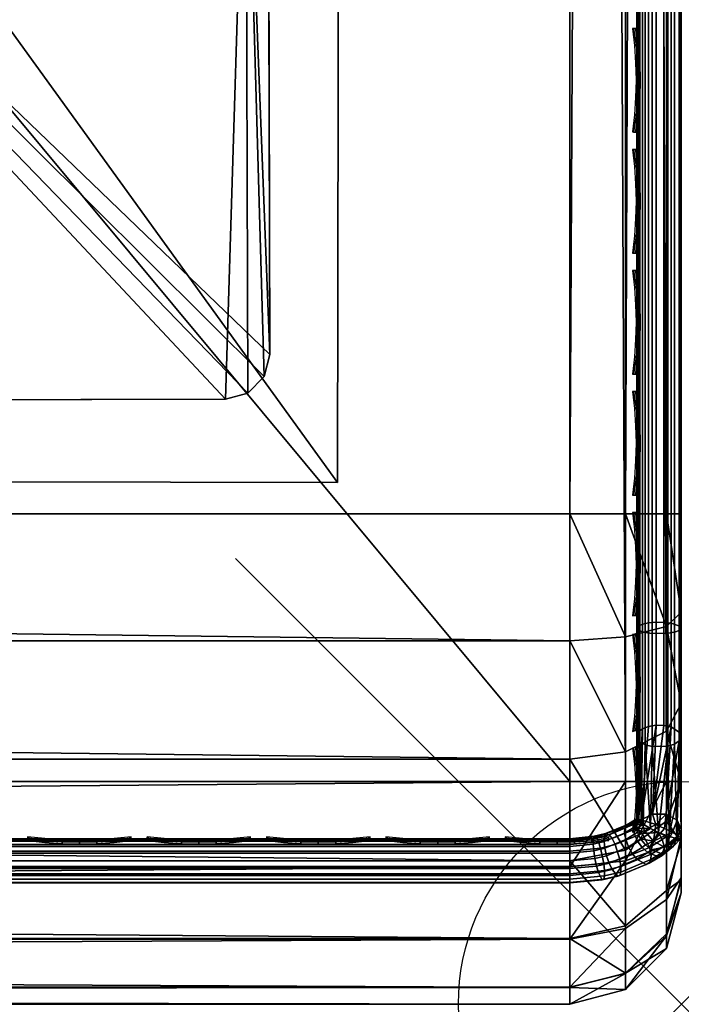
# Model space of a CAD drawing. Header units: inches. Extents: x 0 to 23, y -28 to 0.
# Tile 11 of 77: x 21.5 to 23, y -28 to -25.8. Entities that reach past the tile are written whole.
import ezdxf

# ---------------------------------------------------------------- set-up
doc = ezdxf.new("R2010")
doc.units = ezdxf.units.IN
doc.header["$LTSCALE"] = 0.03937
doc.header["$MEASUREMENT"] = 0
doc.header["$PDMODE"] = 35
doc.header["$PDSIZE"] = 1
for name, color, linetype in [('A-FURN-3-NODE', 7, 'Continuous'), ('A-FURN-3-ST', 151, 'Continuous'), ('A-FURN-3-ST-LG', 252, 'Continuous'), ('A-FURN-3-ST-LGHW', 32, 'Continuous'), ('A-FURN-3-ST-SEAM', 250, 'Continuous'), ('A-FURN-3-STITCH', 15, 'Continuous')]:
    doc.layers.add(name, color=color, linetype=linetype)

msp = doc.modelspace()

# ---------------------------------------------------------------- linework, layer by layer
at = {"layer": 'A-FURN-3-NODE'}
msp.add_point((23, -28.01), dxfattribs=at)

# ---------------------------------------------------------------- meshes
at = {"layer": 'A-FURN-3-ST'}
mesh = msp.add_polyface(dxfattribs=at)
corners = [(0.25, -0.4912, 5), (22.75, -27.51, 5), (0.25, -27.51, 5), (0.125, -0.4912, 5.0335), (0.125, -27.51, 5.0335), (0.0335, -0.4912, 5.125), (0.0335, -27.51, 5.125), (0, -0.4912, 5.25), (0, -27.51, 5.25), (0.25, -27.7013, 5.0381), (0.125, -27.6885, 5.069), (0.0335, -27.6535, 5.1535), (0, -27.635, 5.2835), (0.25, -26.91, 18), (0.125, -26.91, 17.9665), (0.25, -27.1947, 17.9625), (0.125, -27.186, 17.9302), (0.25, -27.46, 17.8526), (0.125, -27.4433, 17.8236), (0.25, -27.6878, 17.6778), (0.125, -27.6641, 17.6541), (0.0335, -26.91, 17.875), (0.0335, -27.1624, 17.8418), (0.0335, -27.3975, 17.7444), (0.0335, -27.5994, 17.5894), (0, -26.91, 17.75), (0, -27.13, 17.721), (0, -27.335, 17.6361), (0, -27.511, 17.501), (0.0335, -27.7544, 17.3875), (0, -27.6461, 17.325), (0.0335, -1.1, 17.875), (0.125, -1.1, 17.9665), (0.25, -1.1, 18), (22.75, -27.6878, 17.6778), (22.75, -27.46, 17.8526), (22.75, -27.1947, 17.9625), (0, -27.7265, 5.375), (0, -27.76, 5.5), (0, -0.2412, 5.5002), (0, -0.25, 16.9007), (0, -27.76, 16.9), (0, -1.1, 17.75), (0, -27.731, 17.12)]
mesh.append_faces([[corners[k] for k in face] for face in [(0, 1, 2), (3, 2, 4), (5, 4, 6), (7, 6, 8), (9, 10, 2), (2, 10, 4), (4, 10, 11), (4, 11, 6), (6, 11, 8), (8, 11, 12), (13, 14, 15), (15, 14, 16), (15, 16, 17), (17, 16, 18), (17, 18, 19), (19, 18, 20), (14, 21, 16), (16, 21, 22), (16, 22, 23, 18), (18, 23, 24, 20), (21, 25, 22), (22, 25, 26), (22, 26, 23), (23, 26, 27), (23, 27, 24), (24, 27, 28), (24, 28, 29), (29, 28, 30), (31, 25, 21), (32, 21, 14), (33, 14, 13), (19, 34, 17), (17, 35, 15), (15, 36, 13), (2, 1, 9), (12, 37, 8), (8, 38, 39), (40, 38, 41), (42, 41, 25), (25, 41, 43), (25, 43, 30), (30, 28, 25), (25, 28, 27), (25, 27, 26)]])
mesh = msp.add_polyface(dxfattribs=at)
corners = [(0.25, -1.1, 18), (22.75, -1.1, 18), (0.25, -0.8154, 17.9626), (22.75, -0.8154, 17.9626), (0.25, -0.5502, 17.8528), (22.75, -0.5502, 17.8528), (0.25, -0.3225, 17.6781), (0.25, -0.2998, 5.0381), (22.75, -0.2998, 5.0381), (0.25, -0.4912, 5), (0.25, -27.51, 5), (0.125, -0.4912, 5.0335), (0.125, -27.51, 5.0335), (0.0335, -0.4912, 5.125), (0.0335, -27.51, 5.125), (0, -0.4912, 5.25), (0.125, -0.3126, 5.069), (0.0335, -0.3477, 5.1536), (0, -0.3662, 5.2835), (0, -1.1, 17.75), (0.0335, -1.1, 17.875), (0, -0.8801, 17.7211), (0.0335, -0.8478, 17.8418), (0, -0.6752, 17.6362), (0.0335, -0.6127, 17.7445), (0, -0.4992, 17.5013), (0.0335, -0.4108, 17.5897), (0, -0.3641, 17.3254), (0.125, -1.1, 17.9665), (0.125, -0.8241, 17.9302), (0.125, -0.567, 17.8238), (0.125, -0.3462, 17.6544), (0, -26.91, 17.75), (0.0335, -26.91, 17.875), (0.125, -26.91, 17.9665), (0, -27.51, 5.25), (0, -0.2412, 5.5002), (0, -0.2747, 5.3751), (0, -27.76, 5.5), (0, -0.25, 16.9007), (0, -27.76, 16.9), (0, -0.2791, 17.1205), (0.25, -26.91, 18)]
mesh.append_faces([[corners[k] for k in face] for face in [(0, 1, 2), (2, 3, 4), (4, 5, 6), (7, 8, 9), (9, 10, 11), (11, 12, 13), (13, 14, 15), (16, 7, 11), (11, 7, 9), (11, 13, 16), (16, 13, 17), (13, 15, 17), (17, 15, 18), (19, 20, 21), (21, 20, 22), (21, 22, 23), (23, 22, 24), (23, 24, 25), (25, 24, 26), (25, 26, 27), (20, 28, 22), (22, 28, 29), (22, 29, 30, 24), (24, 30, 31, 26), (28, 0, 29), (29, 0, 2), (29, 2, 30), (30, 2, 4), (30, 4, 31), (31, 4, 6), (19, 32, 20), (20, 33, 28), (28, 34, 0), (35, 36, 15), (15, 37, 18), (36, 38, 39), (39, 40, 19), (21, 23, 19), (19, 23, 25), (19, 25, 27), (27, 41, 19), (19, 41, 39), (42, 1, 0)]])
mesh = msp.add_polyface(dxfattribs=at)
corners = [(22.9665, -0.4912, 5.125), (23, -27.51, 5.25), (22.9665, -27.51, 5.125), (22.875, -0.4912, 5.0335), (22.875, -27.51, 5.0335), (22.75, -0.4912, 5), (22.75, -27.51, 5), (22.875, -27.6885, 5.069), (22.75, -27.7013, 5.0381), (22.9665, -27.6535, 5.1535), (23, -27.635, 5.2835), (23, -26.91, 17.75), (22.9665, -26.91, 17.875), (23, -27.13, 17.721), (22.9665, -27.1624, 17.8418), (23, -27.335, 17.6361), (22.9665, -27.3975, 17.7444), (23, -27.511, 17.501), (22.9665, -27.5994, 17.5894), (23, -27.6461, 17.325), (22.875, -26.91, 17.9665), (22.875, -27.186, 17.9302), (22.875, -27.4433, 17.8236), (22.875, -27.6641, 17.6541), (22.75, -26.91, 18), (22.75, -27.1947, 17.9625), (22.75, -27.46, 17.8526), (22.75, -27.6878, 17.6778), (22.875, -1.1, 17.9665), (22.9665, -1.1, 17.875), (23, -1.1, 17.75), (23, -0.2412, 5.5002), (23, -27.76, 5.5), (23, -27.7265, 5.375), (23, -0.25, 16.9007), (23, -27.76, 16.9), (23, -27.731, 17.12), (0.25, -27.46, 17.8526), (0.25, -27.1947, 17.9625), (0.25, -26.91, 18), (0.25, -27.7013, 5.0381), (22.75, -1.1, 18)]
mesh.append_faces([[corners[k] for k in face] for face in [(0, 1, 2), (3, 2, 4), (5, 4, 6), (7, 8, 4), (4, 8, 6), (4, 2, 7), (7, 2, 9), (2, 1, 9), (9, 1, 10), (11, 12, 13), (13, 12, 14), (13, 14, 15), (15, 14, 16), (15, 16, 17), (17, 16, 18), (17, 18, 19), (12, 20, 14), (14, 20, 21), (14, 21, 22, 16), (16, 22, 23, 18), (20, 24, 21), (21, 24, 25), (21, 25, 22), (22, 25, 26), (22, 26, 23), (23, 26, 27), (28, 24, 20), (29, 20, 12), (30, 12, 11), (1, 31, 32), (1, 32, 33), (32, 34, 35), (35, 30, 11), (13, 15, 11), (11, 15, 17), (11, 17, 19), (19, 36, 11), (11, 36, 35), (33, 10, 1), (37, 27, 26), (38, 26, 25), (39, 25, 24), (40, 6, 8), (24, 41, 39)]])
mesh = msp.add_polyface(dxfattribs=at)
corners = [(23, -0.4912, 5.25), (23, -27.51, 5.25), (22.9665, -0.4912, 5.125), (22.9665, -27.51, 5.125), (22.875, -0.4912, 5.0335), (22.875, -27.51, 5.0335), (22.75, -0.4912, 5), (22.875, -0.3126, 5.069), (22.9665, -0.3477, 5.1536), (23, -0.3662, 5.2835), (22.75, -1.1, 18), (22.875, -1.1, 17.9665), (22.75, -0.8154, 17.9626), (22.875, -0.8241, 17.9302), (22.75, -0.5502, 17.8528), (22.875, -0.567, 17.8238), (22.75, -0.3225, 17.6781), (22.875, -0.3462, 17.6544), (22.9665, -1.1, 17.875), (22.9665, -0.8478, 17.8418), (22.9665, -0.6127, 17.7445), (22.9665, -0.4108, 17.5897), (23, -1.1, 17.75), (23, -0.8801, 17.7211), (23, -0.6752, 17.6362), (23, -0.4992, 17.5013), (22.9665, -0.2559, 17.3879), (23, -0.3641, 17.3254), (22.75, -26.91, 18), (22.875, -26.91, 17.9665), (22.9665, -26.91, 17.875), (0.25, -0.8154, 17.9626), (0.25, -0.5502, 17.8528), (0.25, -0.3225, 17.6781), (0.25, -0.4912, 5), (22.75, -0.2998, 5.0381), (22.75, -27.51, 5), (23, -0.2412, 5.5002), (23, -0.2747, 5.3751), (23, -0.25, 16.9007), (23, -27.76, 5.5), (23, -27.76, 16.9), (23, -0.2791, 17.1205)]
mesh.append_faces([[corners[k] for k in face] for face in [(0, 1, 2), (2, 3, 4), (4, 5, 6), (6, 7, 4), (4, 7, 8), (4, 8, 2), (2, 8, 0), (0, 8, 9), (10, 11, 12), (12, 11, 13), (12, 13, 14), (14, 13, 15), (14, 15, 16), (16, 15, 17), (11, 18, 13), (13, 18, 19), (13, 19, 20, 15), (15, 20, 21, 17), (18, 22, 19), (19, 22, 23), (19, 23, 20), (20, 23, 24), (20, 24, 21), (21, 24, 25), (21, 25, 26), (26, 25, 27), (10, 28, 11), (11, 29, 18), (18, 30, 22), (31, 10, 12), (32, 12, 14), (33, 14, 16), (34, 35, 6), (6, 36, 34), (0, 37, 1), (9, 38, 0), (37, 39, 40), (41, 39, 22), (39, 42, 22), (22, 42, 27), (22, 27, 25), (25, 24, 22), (22, 24, 23)]])
mesh = msp.add_polyface(dxfattribs=at)
corners = [(0.25, -28.01, 5.5), (0.125, -27.9765, 5.5), (0.25, -27.9719, 5.3087), (0.125, -27.941, 5.3215), (0.25, -27.8636, 5.1464), (0.125, -27.8399, 5.1701), (0.25, -27.7013, 5.0381), (0.125, -27.6885, 5.069), (0, -27.635, 5.2835), (0.0335, -27.6535, 5.1535), (0.0335, -27.7752, 5.2348), (0, -27.7265, 5.375), (0.0335, -27.8565, 5.3565), (0, -27.76, 5.5), (0.0335, -27.885, 5.5), (0.25, -28.01, 16.9), (0.125, -27.9765, 16.9), (0.0335, -27.885, 16.9), (0, -27.76, 16.9), (0.25, -27.6878, 17.6778), (0.125, -27.6641, 17.6541), (0.25, -27.8626, 17.45), (0.125, -27.8336, 17.4333), (0.25, -27.9725, 17.1847), (0.125, -27.9402, 17.176), (0.0335, -27.8518, 17.1523), (0, -27.731, 17.12), (0.0335, -27.5994, 17.5894), (0.0335, -27.7544, 17.3875), (0, -27.6461, 17.325), (22.75, -28.01, 16.9), (22.75, -27.9725, 17.1847), (22.75, -27.8626, 17.45), (22.75, -27.7013, 5.0381), (22.75, -27.8636, 5.1464), (22.75, -27.9719, 5.3087), (0, -27.51, 5.25)]
mesh.append_faces([[corners[k] for k in face] for face in [(0, 1, 2), (2, 1, 3), (2, 3, 4), (4, 3, 5), (4, 5, 6), (6, 5, 7), (8, 9, 10), (8, 10, 11), (11, 10, 12), (11, 12, 13), (13, 12, 14), (14, 12, 3), (14, 3, 1), (5, 3, 12, 10), (5, 10, 9, 7), (0, 15, 1), (1, 15, 16), (1, 16, 14), (14, 16, 17), (14, 17, 13), (13, 17, 18), (19, 20, 21), (21, 20, 22), (21, 22, 23), (23, 22, 24), (23, 24, 15), (15, 24, 16), (16, 24, 25), (16, 25, 17), (17, 25, 26), (17, 26, 18), (20, 27, 28, 22), (22, 28, 25, 24), (28, 29, 25), (25, 29, 26), (15, 30, 23), (23, 31, 21), (21, 32, 19), (0, 30, 15), (6, 33, 4), (4, 34, 2), (2, 35, 0), (36, 11, 13)]])
mesh = msp.add_polyface(dxfattribs=at)
corners = [(23, -27.7265, 5.375), (23, -27.76, 5.5), (22.9665, -27.8565, 5.3565), (22.9665, -27.885, 5.5), (22.875, -27.9765, 5.5), (22.875, -27.941, 5.3215), (22.75, -28.01, 5.5), (22.75, -27.9719, 5.3087), (22.875, -27.8399, 5.1701), (22.75, -27.8636, 5.1464), (22.875, -27.6885, 5.069), (22.75, -27.7013, 5.0381), (22.9665, -27.6535, 5.1535), (22.9665, -27.7752, 5.2348), (23, -27.635, 5.2835), (23, -27.76, 16.9), (22.9665, -27.885, 16.9), (22.875, -27.9765, 16.9), (22.75, -28.01, 16.9), (23, -27.6461, 17.325), (22.9665, -27.5994, 17.5894), (22.9665, -27.7544, 17.3875), (23, -27.731, 17.12), (22.9665, -27.8518, 17.1523), (22.875, -27.9402, 17.176), (22.75, -27.9725, 17.1847), (22.875, -27.6641, 17.6541), (22.875, -27.8336, 17.4333), (22.75, -27.6878, 17.6778), (22.75, -27.8626, 17.45), (0.25, -27.9725, 17.1847), (0.25, -27.8626, 17.45), (0.25, -27.6878, 17.6778), (0.25, -28.01, 5.5), (0.25, -27.8636, 5.1464), (0.25, -27.9719, 5.3087)]
mesh.append_faces([[corners[k] for k in face] for face in [(0, 1, 2), (2, 1, 3), (2, 3, 4), (2, 4, 5), (5, 4, 6), (5, 6, 7), (5, 7, 8), (8, 7, 9), (8, 9, 10), (10, 9, 11), (10, 12, 13, 8), (8, 13, 2, 5), (12, 14, 13), (13, 14, 0), (13, 0, 2), (1, 15, 3), (3, 15, 16), (3, 16, 4), (4, 16, 17), (4, 17, 6), (6, 17, 18), (19, 20, 21), (19, 21, 22), (22, 21, 23), (22, 23, 15), (15, 23, 16), (16, 23, 24), (16, 24, 17), (17, 24, 25), (17, 25, 18), (20, 26, 27, 21), (21, 27, 24, 23), (26, 28, 27), (27, 28, 29), (27, 29, 24), (24, 29, 25), (30, 18, 25), (31, 25, 29), (32, 29, 28), (6, 18, 33), (34, 11, 9), (35, 9, 7), (33, 7, 6)]])
at = {"layer": 'A-FURN-3-ST-LG'}
mesh = msp.add_polyface(dxfattribs=at)
corners = [(20.1229, -24.672, 4.7963), (21.972, -24.6536, 4.7963), (20.1727, -24.6586, 4.7963), (22.022, -24.6669, 4.7963), (22.0587, -24.7036, 4.7963), (22.0722, -24.7538, 4.7963), (22.0772, -26.552, 4.7963), (22.064, -26.602, 4.7963), (22.0275, -26.6387, 4.7963), (21.9776, -26.6522, 4.7963), (20.1793, -26.6572, 4.7963), (20.129, -26.644, 4.7963), (20.0922, -26.6075, 4.7963), (20.0786, -26.5576, 4.7963), (20.0736, -24.7582, 4.7963), (20.0867, -24.7084, 4.7963), (22.0275, -26.6387, 0), (21.9776, -26.6522, 0), (22.064, -26.602, 0), (22.0772, -26.552, 0), (20.679, -26.6558, 0), (20.6287, -26.6426, 0), (20.5918, -26.6061, 0), (20.5782, -26.5562, 0), (21.9734, -25.1533, 0), (22.0234, -25.1666, 0), (22.0601, -25.2033, 0), (22.0736, -25.2535, 0), (20.6737, -25.1569, 0), (20.624, -25.1703, 0), (20.5878, -25.2067, 0), (20.5746, -25.2565, 0), (20.575, -25.389, 0)]
mesh.append_faces([[corners[k] for k in face] for face in [(16, 9, 17), (16, 8, 9), (6, 18, 19), (6, 7, 18), (10, 17, 9), (10, 20, 17), (11, 20, 10), (11, 21, 20), (12, 21, 11), (12, 22, 21), (13, 22, 12), (13, 23, 22), (3, 24, 1), (3, 25, 24), (4, 25, 3), (4, 26, 25), (27, 4, 5), (27, 26, 4), (5, 19, 27), (5, 6, 19), (2, 24, 28), (2, 1, 24), (29, 2, 28), (29, 0, 2), (30, 0, 29), (30, 15, 0), (31, 15, 30), (31, 14, 15), (23, 14, 31), (23, 13, 14)]])
mesh.append_faces([[corners[k] for k in face] for face in [(0, 1, 2), (18, 8, 16), (25, 28, 24), (25, 22, 23)]], dxfattribs={"vtx0": -1})
mesh.append_faces([[corners[k] for k in face] for face in [(25, 32, 31)]], dxfattribs={"vtx0": -1, "vtx1": -1})
mesh.append_faces([[corners[k] for k in face] for face in [(0, 3, 1), (0, 4, 3), (0, 5, 4), (0, 6, 5), (0, 7, 6), (0, 8, 7), (0, 9, 8), (0, 10, 9), (0, 11, 10), (0, 12, 11), (0, 13, 12), (0, 14, 13), (25, 29, 28), (25, 30, 29), (25, 21, 22), (25, 20, 21), (25, 17, 20), (25, 16, 17), (25, 18, 16), (25, 19, 18), (25, 27, 19)]], dxfattribs={"vtx0": -1, "vtx2": -1})
mesh.append_faces([[corners[k] for k in face] for face in [(23, 31, 32), (25, 23, 32)]], dxfattribs={"vtx1": -1, "vtx2": -1})
mesh.append_faces([[corners[k] for k in face] for face in [(0, 15, 14), (18, 7, 8), (25, 31, 30), (25, 26, 27)]], dxfattribs={"vtx2": -1})
at = {"layer": 'A-FURN-3-ST-LGHW'}
mesh = msp.add_polyface(dxfattribs=at)
corners = [(22.2328, -24.5906, 5), (19.8548, -23.5557, 5), (20.1987, -23.6378, 5), (19.5064, -23.6165, 5), (19.2106, -23.8103, 5), (19.0158, -24.1054, 5), (18.9538, -24.4536, 5), (19.0347, -24.7979, 5), (19.9805, -26.8352, 5), (22.229, -26.8391, 5), (20.1987, -23.6378, 4.7502), (19.8548, -23.5557, 4.7502), (19.5064, -23.6165, 4.7502), (19.2106, -23.8103, 4.7502), (19.0158, -24.1054, 4.7502), (18.9538, -24.4536, 4.7502), (19.0347, -24.7979, 4.7502), (22.2328, -24.5906, 4.7502), (22.229, -26.8391, 4.7502), (19.9805, -26.8352, 4.7502)]
mesh.append_faces([[corners[k] for k in face] for face in [(2, 10, 1), (10, 11, 1), (1, 11, 3), (11, 12, 3), (3, 12, 4), (12, 13, 4), (4, 13, 5), (13, 14, 5), (5, 14, 6), (14, 15, 6), (7, 6, 16), (6, 15, 16), (8, 7, 19), (7, 16, 19), (17, 10, 0), (10, 2, 0)]])
mesh.append_faces([[corners[k] for k in face] for face in [(2, 1, 0), (10, 17, 11), (9, 8, 18), (0, 9, 17)]], dxfattribs={"vtx1": -1})
mesh.append_faces([[corners[k] for k in face] for face in [(1, 3, 0), (3, 4, 0), (4, 5, 0), (5, 6, 0), (6, 7, 0), (7, 8, 0), (17, 18, 11), (18, 19, 11), (19, 16, 11), (16, 15, 11), (15, 14, 11), (14, 13, 11)]], dxfattribs={"vtx1": -1, "vtx2": -1})
mesh.append_faces([[corners[k] for k in face] for face in [(8, 9, 0), (13, 12, 11), (8, 19, 18), (9, 18, 17)]], dxfattribs={"vtx2": -1})
at = {"layer": 'A-FURN-3-ST-SEAM'}
mesh = msp.add_polyface(dxfattribs=at)
corners = [(22.9035, -27.1614, 17.8498), (22.9, -27.1658, 17.8666), (22.9, -27.0951, 17.8825), (22.9035, -26.91, 17.8826), (22.9, -26.91, 17.9), (22.9035, -23.3349, 17.8826), (22.9, -23.3349, 17.9), (22.9035, -19.7597, 17.8826), (22.9, -19.7597, 17.9), (22.9035, -16.1846, 17.8826), (22.9, -16.1846, 17.9), (22.9035, -12.6094, 17.8826), (22.9071, -16.1846, 17.9255), (22.9, -12.6094, 17.9), (22.9071, -19.7597, 17.9255), (22.9071, -26.91, 17.9255), (0.1, -26.91, 17.9), (0.0929, -26.91, 17.9255), (0.1, -27.0951, 17.8825), (0.0929, -27.1082, 17.906), (0.1, -27.1032, 17.881), (0.0929, -19.7597, 17.9255), (0.1, -19.7597, 17.9), (0.0929, -12.6094, 17.9255), (0.1, -12.6094, 17.9), (0.0812, -12.6094, 17.939), (0.0812, -19.7597, 17.939), (0.0812, -26.91, 17.939), (0.0812, -27.1108, 17.9192), (0.0872, -12.6094, 17.8675), (0.0965, -12.6094, 17.8826), (0.0965, -19.7597, 17.8826), (0.0872, -19.7597, 17.8675), (0.0965, -26.91, 17.8826), (0.0872, -26.91, 17.8675), (0.0965, -27.0999, 17.8639), (0.0872, -27.097, 17.8491)]
mesh.append_faces([[corners[k] for k in face] for face in [(0, 1, 2), (0, 2, 3), (3, 2, 4), (3, 4, 5), (5, 4, 6), (5, 6, 7), (7, 6, 8), (7, 8, 9), (9, 8, 10), (9, 10, 11), (12, 13, 10), (14, 10, 8), (15, 6, 4), (15, 4, 2), (16, 17, 18), (18, 17, 19), (18, 19, 20), (17, 16, 21), (21, 16, 22), (21, 22, 23), (23, 22, 24), (23, 25, 26, 21), (21, 26, 27, 17), (17, 27, 28, 19), (29, 30, 31, 32), (32, 31, 33, 34), (34, 33, 35, 36), (30, 24, 31), (31, 24, 22), (31, 22, 33), (33, 22, 16), (33, 16, 18), (33, 18, 35), (35, 18, 20)]])
mesh = msp.add_polyface(dxfattribs=at)
corners = [(22.9433, -27.1531, 17.8187), (22.9266, -27.1546, 17.8243), (22.9266, -26.91, 17.8563), (22.9433, -26.91, 17.8505), (22.9266, -23.3349, 17.8563), (22.9433, -23.3349, 17.8505), (22.9266, -19.7597, 17.8563), (22.9433, -19.7597, 17.8505), (22.9035, -19.7597, 17.8826), (22.9128, -19.7597, 17.8675), (22.9128, -23.3349, 17.8675), (22.9035, -23.3349, 17.8826), (22.9128, -26.91, 17.8675), (22.9035, -26.91, 17.8826), (22.9128, -27.1575, 17.8352), (22.9035, -27.1614, 17.8498), (22.9981, -19.7597, 17.8868), (22.9997, -19.7597, 17.9045), (22.9997, -23.3349, 17.9045), (22.9981, -23.3349, 17.8868), (22.9997, -26.91, 17.9045), (22.9981, -26.91, 17.8868), (22.9997, -27.167, 17.871), (22.9981, -27.1624, 17.8538), (22.9949, -19.7597, 17.9217), (22.9949, -23.3349, 17.9217), (22.9949, -26.91, 17.9217), (22.9949, -27.1714, 17.8876), (22.9345, -19.7597, 17.9472), (22.9188, -19.7597, 17.939), (22.9188, -23.3349, 17.939), (22.9345, -23.3349, 17.9472), (22.9188, -26.91, 17.939), (22.9345, -26.91, 17.9472), (22.9188, -27.1758, 17.9043), (22.9345, -27.1779, 17.9122), (22.9071, -23.3349, 17.9255), (22.9071, -26.91, 17.9255), (22.9071, -27.1723, 17.8913), (22.9, -19.7597, 17.9), (22.9, -23.3349, 17.9), (22.9, -27.0951, 17.8825), (22.961, -27.1534, 17.8197), (22.961, -26.91, 17.8515), (22.961, -23.3349, 17.8515), (22.9845, -27.1751, 17.9016), (22.9845, -26.91, 17.9362), (22.9845, -23.3349, 17.9362), (22.9772, -27.1553, 17.8268), (22.9772, -26.91, 17.8588), (22.9772, -23.3349, 17.8588), (22.9696, -27.1775, 17.9109), (22.9696, -26.91, 17.9459), (22.9696, -23.3349, 17.9459)]
mesh.append_faces([[corners[k] for k in face] for face in [(0, 1, 2, 3), (3, 2, 4, 5), (11, 10, 12, 13), (13, 12, 14, 15), (19, 18, 20, 21), (21, 20, 22, 23), (18, 25, 26, 20), (20, 26, 27, 22), (31, 30, 32, 33), (33, 32, 34, 35), (30, 36, 37, 32), (32, 37, 38, 34), (36, 39, 40), (36, 40, 37), (37, 41, 38), (42, 0, 3, 43), (43, 3, 5, 44), (45, 27, 26, 46), (46, 26, 25, 47), (1, 14, 12, 2), (2, 12, 10, 4), (48, 42, 43, 49), (49, 43, 44, 50), (23, 48, 49, 21), (21, 49, 50, 19), (51, 45, 46, 52), (52, 46, 47, 53), (35, 51, 52, 33), (33, 52, 53, 31)]])
mesh.append_faces([[corners[k] for k in face] for face in [(8, 9, 10, 11), (16, 17, 18, 19), (17, 24, 25, 18), (28, 29, 30, 31)]], dxfattribs={"vtx0": -1})
mesh.append_faces([[corners[k] for k in face] for face in [(5, 4, 6, 7)]], dxfattribs={"vtx2": -1})
mesh = msp.add_polyface(dxfattribs=at)
corners = [(22.91, -27.5959, 17.5859), (22.9128, -27.3922, 17.7386), (22.9266, -27.3866, 17.7289), (22.9433, -27.3837, 17.7238), (22.9266, -27.1546, 17.8243), (22.9433, -27.1531, 17.8187), (22.9035, -27.1614, 17.8498), (22.9128, -27.1575, 17.8352), (22.9035, -27.3997, 17.7517), (22.9001, -27.5938, 17.6261), (22.9, -27.4463, 17.7439), (22.9, -27.4084, 17.7668), (22.9, -27.2772, 17.8301), (22.9, -27.1658, 17.8666), (22.9981, -27.1624, 17.8538), (22.9997, -27.167, 17.871), (22.9997, -27.4107, 17.7707), (22.9981, -27.4018, 17.7553), (23, -27.6176, 17.6076), (22.9949, -27.4192, 17.7856), (22.9308, -27.6156, 17.6724), (22.9345, -27.4319, 17.8077), (22.9188, -27.4278, 17.8006), (22.9141, -27.6057, 17.666), (22.9071, -27.4211, 17.7889), (22.9034, -27.5979, 17.6505), (22.9949, -27.1714, 17.8876), (22.9345, -27.1779, 17.9122), (22.9188, -27.1758, 17.9043), (22.9071, -27.1723, 17.8913), (22.9, -27.0951, 17.8825), (22.9662, -27.5837, 17.5737), (22.9772, -27.3879, 17.7311), (22.9353, -27.5833, 17.5733), (22.961, -27.3842, 17.7247), (22.961, -27.1534, 17.8197), (22.9772, -27.1553, 17.8268), (22.9845, -27.4264, 17.7981), (22.9845, -27.1751, 17.9016), (22.9696, -27.4313, 17.8065), (22.9696, -27.1775, 17.9109)]
mesh.append_faces([[corners[k] for k in face] for face in [(0, 1, 2), (0, 2, 3), (3, 2, 4, 5), (6, 7, 1, 8), (8, 1, 9), (9, 10, 8), (10, 11, 8), (8, 11, 12), (8, 12, 6), (6, 12, 13), (14, 15, 16, 17), (17, 16, 18), (18, 16, 19), (20, 21, 22), (23, 22, 24), (25, 24, 10), (15, 26, 19, 16), (27, 28, 22, 21), (28, 29, 24, 22), (29, 30, 13), (29, 13, 12), (29, 12, 24), (24, 12, 11), (24, 11, 10), (17, 31, 32), (32, 33, 34), (34, 33, 3), (34, 3, 5, 35), (4, 2, 1, 7), (14, 17, 32, 36), (36, 32, 34, 35), (37, 19, 26, 38), (27, 21, 39, 40), (40, 39, 37, 38)]])
mesh = msp.add_polyface(dxfattribs=at)
corners = [(22.9909, -27.5968, 17.5868), (22.98, -27.6241, 17.5436), (22.9662, -27.5837, 17.5737), (22.9624, -27.6154, 17.5403), (22.9429, -27.607, 17.5472), (22.91, -27.5959, 17.5859), (22.9353, -27.5833, 17.5733), (22.9001, -27.5938, 17.6261), (22.9128, -27.3922, 17.7386), (22.9, -27.594, 17.6295), (22.9, -27.4463, 17.7439), (23, -27.6176, 17.6076), (22.9949, -27.4192, 17.7856), (22.9898, -27.6383, 17.6287), (22.9845, -27.4264, 17.7981), (22.9726, -27.6339, 17.6531), (22.9696, -27.4313, 17.8065), (22.9492, -27.6247, 17.6692), (22.9345, -27.4319, 17.8077), (22.9308, -27.6156, 17.6724), (22.9188, -27.4278, 17.8006), (22.9141, -27.6057, 17.666), (22.9071, -27.4211, 17.7889), (22.9034, -27.5979, 17.6505), (22.9, -27.5941, 17.6303), (22.9981, -27.4018, 17.7553), (22.9772, -27.3879, 17.7311), (22.9433, -27.3837, 17.7238), (22.8995, -27.5976, 17.6074), (22.8931, -27.6024, 17.6121), (22.8985, -27.5949, 17.6272), (22.8735, -27.6142, 17.6239), (22.8781, -27.6073, 17.6395), (22.8983, -27.6093, 17.5941), (22.8908, -27.6077, 17.6628), (22.892, -27.6141, 17.5988)]
mesh.append_faces([[corners[k] for k in face] for face in [(0, 1, 2), (2, 3, 4), (5, 6, 4), (4, 6, 2), (7, 8, 5), (9, 10, 7), (11, 12, 13), (13, 12, 14), (13, 14, 15), (15, 14, 16), (15, 16, 17), (17, 16, 18), (17, 18, 19), (19, 20, 21), (21, 22, 23), (23, 10, 24), (24, 10, 9), (11, 0, 25), (25, 0, 2), (26, 2, 6), (6, 5, 27), (5, 28, 7), (7, 28, 29), (7, 29, 30), (30, 29, 31), (30, 31, 32), (5, 33, 28), (34, 21, 23), (34, 23, 32), (32, 23, 24), (32, 24, 30), (30, 24, 9), (30, 9, 7), (35, 29, 28, 33)]])
mesh = msp.add_polyface(dxfattribs=at)
corners = [(22.99, -27.6383, 17.6283), (22.9995, -27.637, 17.5772), (23, -27.6176, 17.6076), (22.9909, -27.5968, 17.5868), (22.993, -27.6317, 17.5565), (22.98, -27.6241, 17.5436), (22.9662, -27.5837, 17.5737), (22.9624, -27.6154, 17.5403), (22.9377, -27.6441, 17.5669), (22.9429, -27.607, 17.5472), (22.9624, -27.6572, 17.58), (22.9824, -27.655, 17.6034), (22.9898, -27.6383, 17.6287), (22.9326, -27.6635, 17.5838), (22.9574, -27.6726, 17.6068), (22.9485, -27.6792, 17.6133), (22.9247, -27.6694, 17.5896), (22.932, -27.6855, 17.6617), (22.9282, -27.6936, 17.6463), (22.9569, -27.6759, 17.6286), (22.9614, -27.6673, 17.6436), (22.9662, -27.669, 17.6218), (22.9709, -27.6603, 17.6366), (22.9711, -27.6479, 17.6494), (22.9726, -27.6339, 17.6531), (22.9666, -27.6332, 17.6583), (22.9492, -27.6247, 17.6692), (22.9573, -27.6401, 17.6652), (22.9285, -27.6579, 17.6829), (22.9322, -27.6731, 17.6745), (22.9616, -27.6549, 17.6565)]
mesh.append_faces([[corners[k] for k in face] for face in [(0, 1, 2), (2, 1, 3), (3, 1, 4), (3, 4, 5), (6, 5, 7), (8, 9, 7), (8, 7, 5), (8, 5, 10), (10, 5, 4), (10, 4, 1), (0, 11, 1), (1, 11, 10), (12, 0, 2), (8, 10, 13), (13, 10, 14), (13, 14, 15, 16), (17, 18, 19, 20), (20, 19, 21, 22), (22, 21, 11), (11, 21, 14), (11, 14, 10), (11, 0, 22), (22, 0, 12), (22, 12, 23), (23, 12, 24), (23, 24, 25), (25, 24, 26), (25, 26, 27), (27, 26, 28), (27, 28, 29, 30), (30, 29, 17, 20), (23, 25, 27, 30), (30, 20, 22, 23), (19, 15, 14, 21)]])
mesh = msp.add_polyface(dxfattribs=at)
corners = [(22.8781, -27.6073, 17.6395), (22.8735, -27.6142, 17.6239), (22.8303, -27.6272, 17.6593), (22.8274, -27.6335, 17.643), (22.8049, -27.6331, 17.6652), (22.8029, -27.6391, 17.6486), (22.75, -27.6385, 17.6706), (22.8036, -27.6657, 17.6257), (22.8025, -27.6506, 17.635), (22.8268, -27.6449, 17.6294), (22.8285, -27.6599, 17.62), (22.8726, -27.6258, 17.6105), (22.8752, -27.6405, 17.6006), (22.8812, -27.6564, 17.5958), (22.8323, -27.6768, 17.6161), (22.8062, -27.6828, 17.6221), (22.8143, -27.7145, 17.6344), (22.8099, -27.6999, 17.6253), (22.8379, -27.6933, 17.6188), (22.8446, -27.7074, 17.6274), (22.8901, -27.6717, 17.5972), (22.9006, -27.6842, 17.6043), (22.8574, -27.7224, 17.6562), (22.8228, -27.7306, 17.6644), (22.75, -27.7376, 17.6713), (22.75, -27.7207, 17.6406), (22.75, -27.7295, 17.7053), (22.75, -27.7367, 17.689), (22.8259, -27.7295, 17.6819), (22.8275, -27.7221, 17.6981), (22.862, -27.7209, 17.6733), (22.8644, -27.7133, 17.6893), (22.8102, -27.6361, 17.691), (22.8384, -27.6295, 17.6845), (22.75, -27.642, 17.6969), (22.845, -27.6382, 17.6985), (22.8146, -27.6454, 17.7056), (22.8517, -27.6518, 17.7078), (22.8191, -27.6595, 17.7155), (22.75, -27.6517, 17.7118), (22.75, -27.6661, 17.7221), (22.8622, -27.6852, 17.71), (22.826, -27.6938, 17.7186), (22.75, -27.701, 17.7257), (22.8645, -27.701, 17.7022), (22.8276, -27.7098, 17.711), (22.75, -27.7171, 17.7182)]
mesh.append_faces([[corners[k] for k in face] for face in [(0, 1, 2), (2, 1, 3), (2, 3, 4), (4, 3, 5), (4, 5, 6), (7, 8, 9, 10), (10, 9, 11, 12), (12, 13, 14, 10), (10, 14, 15, 7), (16, 17, 18, 19), (19, 18, 20, 21), (19, 22, 23, 16), (16, 23, 24, 25), (26, 27, 28, 29), (29, 28, 30, 31), (4, 32, 2), (2, 32, 33), (2, 33, 0), (4, 34, 32), (22, 30, 28, 23), (23, 28, 27, 24), (13, 20, 18, 14), (14, 18, 17, 15), (1, 11, 9, 3), (3, 9, 8, 5), (35, 33, 32, 36), (37, 35, 36, 38), (38, 36, 39, 40), (41, 37, 38, 42), (42, 38, 40, 43), (44, 41, 42, 45), (45, 42, 43, 46), (31, 44, 45, 29), (29, 45, 46, 26)]])
mesh = msp.add_polyface(dxfattribs=at)
corners = [(22.91, -27.5959, 17.5859), (22.9429, -27.607, 17.5472), (22.9177, -27.6207, 17.5691), (22.9377, -27.6441, 17.5669), (22.8752, -27.6405, 17.6006), (22.8726, -27.6258, 17.6105), (22.892, -27.6141, 17.5988), (22.895, -27.6284, 17.5887), (22.8983, -27.6093, 17.5941), (22.9015, -27.6236, 17.5839), (22.9088, -27.6386, 17.5782), (22.902, -27.6437, 17.5832), (22.8812, -27.6564, 17.5958), (22.9006, -27.6842, 17.6043), (22.8901, -27.6717, 17.5972), (22.9125, -27.658, 17.5837), (22.9247, -27.6694, 17.5896), (22.9198, -27.6526, 17.5783), (22.9326, -27.6635, 17.5838), (22.9485, -27.6792, 17.6133), (22.921, -27.6962, 17.6302), (22.8574, -27.7224, 17.6562), (22.8446, -27.7074, 17.6274), (22.8644, -27.7133, 17.6893), (22.862, -27.7209, 17.6733), (22.9282, -27.6936, 17.6463), (22.932, -27.6855, 17.6617), (22.9285, -27.6579, 17.6829), (22.9492, -27.6247, 17.6692), (22.912, -27.6269, 17.6831), (22.9308, -27.6156, 17.6724), (22.9014, -27.6149, 17.6753), (22.9141, -27.6057, 17.666), (22.8908, -27.6077, 17.6628), (22.8781, -27.6073, 17.6395), (22.8384, -27.6295, 17.6845), (22.9569, -27.6759, 17.6286), (22.8931, -27.6024, 17.6121), (22.8735, -27.6142, 17.6239), (22.845, -27.6382, 17.6985), (22.8517, -27.6518, 17.7078), (22.8622, -27.6852, 17.71), (22.9322, -27.6731, 17.6745), (22.8645, -27.701, 17.7022)]
mesh.append_faces([[corners[k] for k in face] for face in [(0, 1, 2), (2, 1, 3), (4, 5, 6, 7), (7, 6, 8, 9), (9, 8, 0), (0, 2, 9), (9, 2, 10), (9, 10, 11, 7), (7, 11, 12, 4), (13, 14, 15, 16), (16, 15, 17, 18), (18, 17, 3), (3, 17, 10), (3, 10, 2), (16, 19, 20, 13), (13, 20, 21, 22), (23, 24, 25, 26), (27, 28, 29), (29, 28, 30), (29, 30, 31), (31, 30, 32), (31, 32, 33), (34, 35, 33), (19, 36, 25, 20), (20, 25, 24, 21), (15, 11, 10, 17), (11, 15, 14, 12), (37, 6, 5, 38), (31, 33, 35, 39), (29, 31, 39, 40), (27, 29, 40, 41), (42, 27, 41, 43), (26, 42, 43, 23)]])
mesh = msp.add_polyface(dxfattribs=at)
corners = [(22.75, -27.6385, 17.6706), (22.8029, -27.6391, 17.6486), (22.75, -27.6444, 17.6539), (19, -27.6385, 17.6706), (19, -27.6444, 17.6539), (15.25, -27.6385, 17.6706), (19, -27.671, 17.631), (19, -27.6558, 17.6402), (22.75, -27.6558, 17.6402), (22.75, -27.671, 17.631), (22.8025, -27.6506, 17.635), (22.8036, -27.6657, 17.6257), (22.8062, -27.6828, 17.6221), (22.75, -27.6884, 17.6276), (19, -27.6884, 17.6276), (15.25, -27.6884, 17.6276), (15.25, -27.671, 17.631), (15.25, -27.7207, 17.6406), (15.25, -27.7057, 17.6311), (19, -27.7057, 17.6311), (19, -27.7207, 17.6406), (22.75, -27.7057, 17.6311), (22.75, -27.7207, 17.6406), (22.8099, -27.6999, 17.6253), (22.8143, -27.7145, 17.6344), (22.75, -27.7376, 17.6713), (19, -27.7376, 17.6713), (15.25, -27.7376, 17.6713), (15.25, -27.7295, 17.7053), (15.25, -27.7367, 17.689), (19, -27.7367, 17.689), (19, -27.7295, 17.7053), (22.75, -27.7367, 17.689), (22.75, -27.7295, 17.7053), (19, -27.642, 17.6969), (22.75, -27.642, 17.6969), (22.8049, -27.6331, 17.6652), (15.25, -27.642, 17.6969), (22.8146, -27.6454, 17.7056), (22.8102, -27.6361, 17.691), (22.75, -27.6517, 17.7118), (19, -27.6517, 17.7118), (22.75, -27.6661, 17.7221), (19, -27.6661, 17.7221), (22.75, -27.701, 17.7257), (19, -27.701, 17.7257), (22.75, -27.7171, 17.7182), (19, -27.7171, 17.7182), (15.25, -27.701, 17.7257), (15.25, -27.7171, 17.7182)]
mesh.append_faces([[corners[k] for k in face] for face in [(0, 1, 2), (0, 2, 3), (3, 2, 4), (3, 4, 5), (6, 7, 8, 9), (9, 8, 10, 11), (11, 12, 13, 9), (9, 13, 14, 6), (20, 19, 21, 22), (22, 21, 23, 24), (22, 25, 26, 20), (31, 30, 32, 33), (3, 34, 0), (0, 34, 35), (0, 35, 36), (3, 37, 34), (25, 32, 30, 26), (12, 23, 21, 13), (13, 21, 19, 14), (1, 10, 8, 2), (2, 8, 7, 4), (38, 39, 35, 40), (40, 35, 34, 41), (42, 40, 41, 43), (44, 42, 43, 45), (46, 44, 45, 47), (33, 46, 47, 31)]])
mesh.append_faces([[corners[k] for k in face] for face in [(17, 18, 19, 20), (28, 29, 30, 31)]], dxfattribs={"vtx0": -1})
mesh.append_faces([[corners[k] for k in face] for face in [(6, 14, 15, 16), (20, 26, 27, 17), (14, 19, 18, 15), (47, 45, 48, 49), (31, 47, 49, 28)]], dxfattribs={"vtx2": -1})
at = {"layer": 'A-FURN-3-STITCH'}
mesh = msp.add_polymesh((7, 4), dxfattribs=at)
for k, corner in enumerate([(22.8907, -26.0532, 17.9558), (22.8929, -26.0533, 17.9543), (22.8972, -26.0533, 17.9514), (22.8993, -26.0533, 17.9499), (22.895, -26.0148, 17.9615), (22.8997, -26.0147, 17.9637), (22.904, -26.0148, 17.9608), (22.9036, -26.0149, 17.9556), (22.8976, -25.9759, 17.9646), (22.9023, -25.9759, 17.9669), (22.9066, -25.9759, 17.964), (22.9062, -25.976, 17.9588), (22.8984, -25.9368, 17.9652), (22.9031, -25.9368, 17.9675), (22.9074, -25.9368, 17.9646), (22.9071, -25.9369, 17.9594), (22.8976, -25.8978, 17.9633), (22.9023, -25.8977, 17.9656), (22.9066, -25.8978, 17.9627), (22.9062, -25.8979, 17.9575), (22.895, -25.859, 17.9589), (22.8997, -25.859, 17.9611), (22.904, -25.859, 17.9582), (22.9036, -25.8591, 17.953), (22.8907, -25.8208, 17.9519), (22.8929, -25.8208, 17.9505), (22.8972, -25.8208, 17.9476), (22.8993, -25.8209, 17.9461)]):
    mesh.set_mesh_vertex(divmod(k, 4), corner)
mesh = msp.add_polymesh((7, 4), dxfattribs=at)
for k, corner in enumerate([(22.8907, -26.3248, 17.9558), (22.8929, -26.3248, 17.9543), (22.8972, -26.3248, 17.9514), (22.8993, -26.3249, 17.9499), (22.895, -26.2863, 17.9615), (22.8997, -26.2863, 17.9637), (22.904, -26.2863, 17.9608), (22.9036, -26.2864, 17.9556), (22.8976, -26.2474, 17.9646), (22.9023, -26.2474, 17.9669), (22.9066, -26.2474, 17.964), (22.9062, -26.2475, 17.9588), (22.8984, -26.2083, 17.9652), (22.9031, -26.2083, 17.9675), (22.9074, -26.2083, 17.9646), (22.9071, -26.2084, 17.9594), (22.8976, -26.1693, 17.9633), (22.9023, -26.1693, 17.9656), (22.9066, -26.1693, 17.9627), (22.9062, -26.1694, 17.9575), (22.895, -26.1305, 17.9589), (22.8997, -26.1305, 17.9611), (22.904, -26.1305, 17.9582), (22.9036, -26.1306, 17.953), (22.8907, -26.0923, 17.9519), (22.8929, -26.0923, 17.9505), (22.8972, -26.0924, 17.9476), (22.8993, -26.0924, 17.9461)]):
    mesh.set_mesh_vertex(divmod(k, 4), corner)
mesh = msp.add_polymesh((7, 4), dxfattribs=at)
for k, corner in enumerate([(22.8907, -26.5963, 17.9558), (22.8929, -26.5963, 17.9543), (22.8972, -26.5964, 17.9514), (22.8993, -26.5964, 17.9499), (22.895, -26.5578, 17.9615), (22.8997, -26.5578, 17.9637), (22.904, -26.5579, 17.9608), (22.9036, -26.5579, 17.9556), (22.8976, -26.519, 17.9646), (22.9023, -26.5189, 17.9669), (22.9066, -26.519, 17.964), (22.9062, -26.5191, 17.9588), (22.8984, -26.4799, 17.9652), (22.9031, -26.4798, 17.9675), (22.9074, -26.4799, 17.9646), (22.9071, -26.48, 17.9594), (22.8976, -26.4408, 17.9633), (22.9023, -26.4408, 17.9656), (22.9066, -26.4408, 17.9627), (22.9062, -26.4409, 17.9575), (22.895, -26.4021, 17.9589), (22.8997, -26.402, 17.9611), (22.904, -26.4021, 17.9582), (22.9036, -26.4022, 17.953), (22.8907, -26.3638, 17.9519), (22.8929, -26.3638, 17.9505), (22.8972, -26.3639, 17.9476), (22.8993, -26.3639, 17.9461)]):
    mesh.set_mesh_vertex(divmod(k, 4), corner)
mesh = msp.add_polymesh((7, 4), dxfattribs=at)
for k, corner in enumerate([(22.8907, -26.8678, 17.9558), (22.8929, -26.8678, 17.9543), (22.8972, -26.8679, 17.9514), (22.8993, -26.8679, 17.9499), (22.895, -26.8294, 17.9615), (22.8997, -26.8293, 17.9637), (22.904, -26.8294, 17.9608), (22.9036, -26.8295, 17.9556), (22.8976, -26.7905, 17.9646), (22.9023, -26.7904, 17.9669), (22.9066, -26.7905, 17.964), (22.9062, -26.7906, 17.9588), (22.8984, -26.7514, 17.9652), (22.9031, -26.7514, 17.9675), (22.9074, -26.7514, 17.9646), (22.9071, -26.7515, 17.9594), (22.8976, -26.7124, 17.9633), (22.9023, -26.7123, 17.9656), (22.9066, -26.7124, 17.9627), (22.9062, -26.7124, 17.9575), (22.895, -26.6736, 17.9589), (22.8997, -26.6736, 17.9611), (22.904, -26.6736, 17.9582), (22.9036, -26.6737, 17.953), (22.8907, -26.6353, 17.9519), (22.8929, -26.6354, 17.9505), (22.8972, -26.6354, 17.9476), (22.8993, -26.6354, 17.9461)]):
    mesh.set_mesh_vertex(divmod(k, 4), corner)
mesh = msp.add_polymesh((7, 4), dxfattribs=at)
for k, corner in enumerate([(22.8907, -27.1383, 17.9323), (22.8929, -27.1381, 17.9308), (22.8972, -27.1378, 17.9279), (22.8993, -27.1377, 17.9265), (22.895, -27.1008, 17.9426), (22.8997, -27.101, 17.9448), (22.904, -27.1007, 17.9419), (22.9036, -27.1002, 17.9368), (22.8976, -27.0626, 17.9504), (22.9023, -27.0628, 17.9527), (22.9066, -27.0625, 17.9498), (22.9062, -27.0619, 17.9446), (22.8984, -27.0238, 17.9557), (22.9031, -27.0241, 17.958), (22.9074, -27.0238, 17.9551), (22.9071, -27.0232, 17.9499), (22.8976, -26.9848, 17.9586), (22.9023, -26.9851, 17.9608), (22.9066, -26.9848, 17.9579), (22.9062, -26.9842, 17.9528), (22.895, -26.9458, 17.9588), (22.8997, -26.9461, 17.9611), (22.904, -26.9458, 17.9582), (22.9036, -26.9452, 17.953), (22.8907, -26.907, 17.9566), (22.8929, -26.9069, 17.9552), (22.8972, -26.9066, 17.9523), (22.8993, -26.9064, 17.9508)]):
    mesh.set_mesh_vertex(divmod(k, 4), corner)
mesh = msp.add_polymesh((7, 4), dxfattribs=at)
for k, corner in enumerate([(22.8907, -27.3977, 17.838), (22.8929, -27.3971, 17.8366), (22.8972, -27.3961, 17.8339), (22.8993, -27.3956, 17.8326), (22.895, -27.3641, 17.8577), (22.8997, -27.3649, 17.8598), (22.904, -27.3639, 17.8571), (22.9036, -27.362, 17.8522), (22.8976, -27.3292, 17.8751), (22.9023, -27.33, 17.8772), (22.9066, -27.329, 17.8745), (22.9062, -27.3271, 17.8697), (22.8984, -27.2932, 17.8903), (22.9031, -27.294, 17.8924), (22.9074, -27.293, 17.8897), (22.9071, -27.2911, 17.8849), (22.8976, -27.2563, 17.9031), (22.9023, -27.2571, 17.9052), (22.9066, -27.256, 17.9025), (22.9062, -27.2542, 17.8977), (22.895, -27.2187, 17.9135), (22.8997, -27.2195, 17.9156), (22.904, -27.2184, 17.9129), (22.9036, -27.2166, 17.908), (22.8907, -27.1806, 17.9213), (22.8929, -27.1801, 17.92), (22.8972, -27.179, 17.9173), (22.8993, -27.1785, 17.9159)]):
    mesh.set_mesh_vertex(divmod(k, 4), corner)
mesh = msp.add_polymesh((7, 4), dxfattribs=at)
for k, corner in enumerate([(22.8907, -27.6238, 17.6798), (22.8929, -27.6229, 17.6786), (22.8972, -27.6212, 17.6763), (22.8993, -27.6204, 17.6751), (22.895, -27.5965, 17.7075), (22.8997, -27.5978, 17.7093), (22.904, -27.5961, 17.707), (22.9036, -27.5931, 17.7028), (22.8976, -27.5673, 17.7334), (22.9023, -27.5687, 17.7352), (22.9066, -27.5669, 17.7329), (22.9062, -27.5639, 17.7287), (22.8984, -27.5365, 17.7574), (22.9031, -27.5378, 17.7592), (22.9074, -27.5361, 17.7569), (22.9071, -27.533, 17.7527), (22.8976, -27.5041, 17.7793), (22.9023, -27.5054, 17.7812), (22.9066, -27.5037, 17.7788), (22.9062, -27.5007, 17.7746), (22.895, -27.4704, 17.7991), (22.8997, -27.4718, 17.8009), (22.904, -27.4701, 17.7985), (22.9036, -27.467, 17.7943), (22.8907, -27.4357, 17.8165), (22.8929, -27.4349, 17.8154), (22.8972, -27.4332, 17.813), (22.8993, -27.4323, 17.8118)]):
    mesh.set_mesh_vertex(divmod(k, 4), corner)
mesh = msp.add_polymesh((7, 4), dxfattribs=at)
for k, corner in enumerate([(21.766, -27.6428, 17.7154), (21.7661, -27.6406, 17.7168), (21.7661, -27.6363, 17.7197), (21.7661, -27.6341, 17.7212), (21.7278, -27.647, 17.722), (21.7278, -27.6474, 17.7272), (21.7278, -27.6431, 17.7302), (21.7278, -27.6384, 17.7279), (21.689, -27.6496, 17.7262), (21.689, -27.65, 17.7314), (21.689, -27.6457, 17.7343), (21.689, -27.641, 17.7321), (21.6499, -27.6505, 17.7279), (21.6499, -27.6508, 17.733), (21.65, -27.6465, 17.736), (21.65, -27.6418, 17.7337), (21.6108, -27.6496, 17.727), (21.6109, -27.65, 17.7321), (21.6109, -27.6457, 17.7351), (21.6109, -27.641, 17.7328), (21.572, -27.647, 17.7235), (21.572, -27.6474, 17.7287), (21.572, -27.6431, 17.7316), (21.572, -27.6384, 17.7294), (21.5335, -27.6428, 17.7176), (21.5336, -27.6406, 17.7191), (21.5336, -27.6363, 17.722), (21.5336, -27.6341, 17.7234)]):
    mesh.set_mesh_vertex(divmod(k, 4), corner)
mesh = msp.add_polymesh((7, 4), dxfattribs=at)
for k, corner in enumerate([(22.0339, -27.6428, 17.7154), (22.0339, -27.6406, 17.7168), (22.0339, -27.6363, 17.7197), (22.034, -27.6341, 17.7212), (21.9956, -27.647, 17.722), (21.9957, -27.6474, 17.7272), (21.9957, -27.6431, 17.7302), (21.9957, -27.6384, 17.7279), (21.9568, -27.6496, 17.7262), (21.9569, -27.65, 17.7314), (21.9569, -27.6457, 17.7343), (21.9569, -27.641, 17.7321), (21.9178, -27.6505, 17.7279), (21.9178, -27.6508, 17.733), (21.9178, -27.6465, 17.736), (21.9178, -27.6418, 17.7337), (21.8787, -27.6496, 17.727), (21.8787, -27.65, 17.7321), (21.8788, -27.6457, 17.7351), (21.8787, -27.641, 17.7328), (21.8398, -27.647, 17.7235), (21.8399, -27.6474, 17.7287), (21.8399, -27.6431, 17.7316), (21.8399, -27.6384, 17.7294), (21.8014, -27.6428, 17.7176), (21.8014, -27.6406, 17.7191), (21.8014, -27.6363, 17.722), (21.8015, -27.6341, 17.7234)]):
    mesh.set_mesh_vertex(divmod(k, 4), corner)
mesh = msp.add_polymesh((7, 4), dxfattribs=at)
for k, corner in enumerate([(22.3018, -27.6428, 17.7154), (22.3018, -27.6406, 17.7168), (22.3018, -27.6363, 17.7197), (22.3018, -27.6341, 17.7212), (22.2635, -27.647, 17.722), (22.2635, -27.6474, 17.7272), (22.2635, -27.6431, 17.7302), (22.2635, -27.6384, 17.7279), (22.2247, -27.6496, 17.7262), (22.2247, -27.65, 17.7314), (22.2247, -27.6457, 17.7343), (22.2247, -27.641, 17.7321), (22.1856, -27.6505, 17.7279), (22.1857, -27.6508, 17.733), (22.1857, -27.6465, 17.736), (22.1857, -27.6418, 17.7337), (22.1465, -27.6496, 17.727), (22.1466, -27.65, 17.7321), (22.1466, -27.6457, 17.7351), (22.1466, -27.641, 17.7328), (22.1077, -27.647, 17.7235), (22.1077, -27.6474, 17.7287), (22.1077, -27.6431, 17.7316), (22.1077, -27.6384, 17.7294), (22.0693, -27.6428, 17.7176), (22.0693, -27.6406, 17.7191), (22.0693, -27.6363, 17.722), (22.0693, -27.6341, 17.7234)]):
    mesh.set_mesh_vertex(divmod(k, 4), corner)
mesh = msp.add_polymesh((7, 4), dxfattribs=at)
for k, corner in enumerate([(22.5696, -27.6428, 17.7154), (22.5696, -27.6406, 17.7168), (22.5697, -27.6363, 17.7197), (22.5697, -27.6341, 17.7212), (22.5313, -27.647, 17.722), (22.5314, -27.6474, 17.7272), (22.5314, -27.6431, 17.7302), (22.5314, -27.6384, 17.7279), (22.4925, -27.6496, 17.7262), (22.4926, -27.65, 17.7314), (22.4926, -27.6457, 17.7343), (22.4926, -27.641, 17.7321), (22.4535, -27.6505, 17.7279), (22.4535, -27.6508, 17.733), (22.4535, -27.6465, 17.736), (22.4535, -27.6418, 17.7337), (22.4144, -27.6496, 17.727), (22.4144, -27.65, 17.7321), (22.4145, -27.6457, 17.7351), (22.4144, -27.641, 17.7328), (22.3755, -27.647, 17.7235), (22.3756, -27.6474, 17.7287), (22.3756, -27.6431, 17.7316), (22.3756, -27.6384, 17.7294), (22.3371, -27.6428, 17.7176), (22.3371, -27.6406, 17.7191), (22.3372, -27.6363, 17.722), (22.3372, -27.6341, 17.7234)]):
    mesh.set_mesh_vertex(divmod(k, 4), corner)
mesh = msp.add_polymesh((7, 4), dxfattribs=at)
for k, corner in enumerate([(22.8374, -27.6428, 17.7135), (22.8374, -27.6406, 17.7149), (22.8375, -27.6363, 17.7179), (22.8375, -27.6341, 17.7193), (22.7991, -27.647, 17.7205), (22.7992, -27.6474, 17.7257), (22.7993, -27.6431, 17.7286), (22.7992, -27.6384, 17.7263), (22.7604, -27.6496, 17.725), (22.7605, -27.65, 17.7302), (22.7605, -27.6457, 17.7331), (22.7605, -27.641, 17.7308), (22.7213, -27.6505, 17.727), (22.7214, -27.6508, 17.7322), (22.7215, -27.6465, 17.7351), (22.7214, -27.6418, 17.7328), (22.6823, -27.6496, 17.7264), (22.6823, -27.65, 17.7316), (22.6824, -27.6457, 17.7345), (22.6824, -27.641, 17.7323), (22.6434, -27.647, 17.7233), (22.6435, -27.6474, 17.7285), (22.6435, -27.6431, 17.7314), (22.6435, -27.6384, 17.7292), (22.6049, -27.6428, 17.7177), (22.6049, -27.6406, 17.7192), (22.605, -27.6363, 17.7221), (22.605, -27.6341, 17.7235)]):
    mesh.set_mesh_vertex(divmod(k, 4), corner)

doc.saveas('drawing.dxf')
